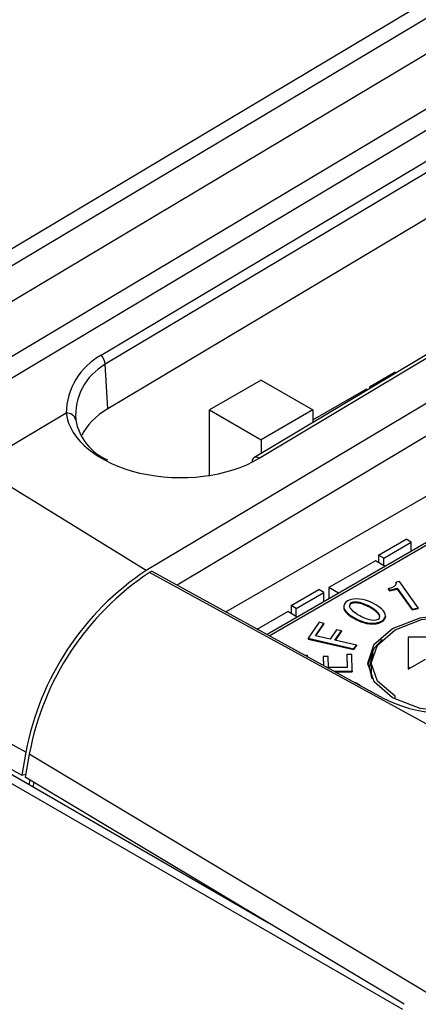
# Model space of a CAD drawing. Header units: millimetres. Extents: x 17 to 414, y 5 to 292.
# Tile 39 of 53: x 292.54 to 300.73, y 189.06 to 209.31. Entities that reach past the tile are written whole.
import ezdxf

# ---------------------------------------------------------------- set-up
doc = ezdxf.new("R2010")
doc.units = ezdxf.units.MM

msp = doc.modelspace()

# ---------------------------------------------------------------- linework, layer by layer
at = {"color": 7, "linetype": 'Continuous', "lineweight": 25}
for p, q in [((337.407, 231.495), (288.824, 202.469)), ((337.407, 231.147), (289.325, 202.42)), ((289.922, 202.052), (337.407, 230.422)), ((336.601, 222.751), (295.14, 197.98)), ((294.217, 202.409), (305.175, 208.956)), ((305.261, 208.769), (294.302, 202.222)), ((305.315, 207.857), (294.356, 201.31)), ((312.282, 207.545), (295.777, 197.684)), ((308.316, 206.849), (297.357, 200.302)), ((308.421, 206.836), (297.462, 200.289)), ((296.781, 197.132), (312.116, 205.985)), ((294.356, 201.31), (294.302, 202.222)), ((297.505, 201.896), (296.444, 201.284)), ((297.505, 201.896), (298.565, 201.284)), ((300.262, 202.059), (299.732, 201.753)), ((300.262, 202.059), (300.287, 202.052)), ((298.565, 201.079), (299.661, 201.712)), ((299.69, 201.695), (299.661, 201.712)), ((299.759, 201.737), (299.732, 201.753)), ((299.732, 201.753), (299.732, 201.721)), ((296.444, 201.284), (297.505, 200.671)), ((296.444, 199.923), (296.444, 201.284)), ((298.565, 201.284), (297.505, 200.671)), ((298.565, 201.284), (298.565, 201.024)), ((293.498, 201.217), (291.667, 200.123)), ((297.505, 200.671), (297.505, 200.39)), ((295.14, 197.98), (291.667, 200.123)), ((299.917, 198.299), (300.483, 198.626)), ((300.589, 198.565), (300.483, 198.626)), ((300.904, 198.559), (297.626, 196.667)), ((300.023, 198.238), (300.589, 198.565)), ((300.589, 198.377), (300.589, 198.565)), ((299.917, 198.299), (299.917, 198.144)), ((300.023, 198.238), (299.917, 198.299)), ((300.023, 198.083), (300.023, 198.238)), ((299.853, 198.181), (298.899, 197.63)), ((300.051, 198.067), (299.853, 198.181)), ((295.259, 197.969), (295.21, 197.94)), ((304.831, 192.672), (295.21, 197.94)), ((295.259, 197.969), (300.013, 195.354)), ((298.899, 197.63), (298.899, 197.402)), ((299.096, 197.516), (298.899, 197.63)), ((300.115, 197.612), (300.14, 197.577)), ((300.115, 197.612), (300.115, 197.596)), ((300.14, 197.577), (300.301, 197.616)), ((300.345, 197.757), (300.28, 197.741)), ((300.28, 197.741), (300.28, 197.725)), ((300.281, 197.719), (300.28, 197.725)), ((300.301, 197.616), (300.608, 197.189)), ((300.301, 197.616), (300.301, 197.599)), ((300.731, 197.218), (300.345, 197.757)), ((298.121, 197.262), (298.687, 197.589)), ((298.227, 197.201), (298.793, 197.528)), ((298.793, 197.528), (298.687, 197.589)), ((298.793, 197.341), (298.793, 197.528)), ((300.115, 197.596), (300.14, 197.561)), ((300.14, 197.561), (300.301, 197.599)), ((300.14, 197.577), (300.14, 197.561)), ((300.301, 197.599), (300.608, 197.172)), ((298.121, 197.262), (298.121, 197.099)), ((298.227, 197.201), (298.121, 197.262)), ((299.215, 197.291), (299.204, 197.253)), ((299.204, 197.253), (299.207, 197.215)), ((299.204, 197.253), (299.204, 197.237)), ((299.204, 197.237), (299.207, 197.199)), ((299.207, 197.215), (299.221, 197.178)), ((299.207, 197.215), (299.207, 197.199)), ((299.241, 197.326), (299.215, 197.291)), ((299.282, 197.356), (299.241, 197.326)), ((299.335, 197.379), (299.282, 197.356)), ((299.325, 197.292), (299.318, 197.265)), ((299.318, 197.265), (299.323, 197.238)), ((299.325, 197.276), (299.32, 197.255)), ((299.323, 197.238), (299.336, 197.211)), ((299.351, 197.316), (299.325, 197.292)), ((299.351, 197.299), (299.325, 197.276)), ((299.325, 197.292), (299.325, 197.276)), ((299.396, 197.393), (299.335, 197.379)), ((299.336, 197.211), (299.354, 197.185)), ((299.392, 197.33), (299.351, 197.316)), ((299.351, 197.316), (299.351, 197.299)), ((299.392, 197.313), (299.351, 197.299)), ((299.44, 197.333), (299.392, 197.33)), ((299.392, 197.33), (299.392, 197.313)), ((299.44, 197.317), (299.392, 197.313)), ((299.462, 197.398), (299.396, 197.393)), ((299.487, 197.33), (299.44, 197.333)), ((299.44, 197.333), (299.44, 197.317)), ((299.487, 197.313), (299.44, 197.317)), ((299.528, 197.396), (299.462, 197.398)), ((299.534, 197.322), (299.487, 197.33)), ((299.487, 197.33), (299.487, 197.313)), ((299.534, 197.305), (299.487, 197.313)), ((299.592, 197.386), (299.528, 197.396)), ((299.577, 197.31), (299.534, 197.322)), ((299.534, 197.322), (299.534, 197.305)), ((299.577, 197.294), (299.534, 197.305)), ((299.618, 197.296), (299.577, 197.31)), ((299.577, 197.31), (299.577, 197.294)), ((299.618, 197.279), (299.577, 197.294)), ((299.652, 197.371), (299.592, 197.386)), ((299.657, 197.279), (299.618, 197.296)), ((299.618, 197.296), (299.618, 197.279)), ((299.657, 197.263), (299.618, 197.279)), ((299.709, 197.351), (299.652, 197.371)), ((299.695, 197.262), (299.657, 197.279)), ((299.657, 197.279), (299.657, 197.263)), ((299.695, 197.245), (299.657, 197.263)), ((299.731, 197.243), (299.695, 197.262)), ((299.695, 197.262), (299.695, 197.245)), ((299.731, 197.227), (299.695, 197.245)), ((299.762, 197.329), (299.709, 197.351)), ((299.765, 197.224), (299.731, 197.243)), ((299.731, 197.243), (299.731, 197.227)), ((299.765, 197.207), (299.731, 197.227)), ((299.812, 197.304), (299.762, 197.329)), ((299.798, 197.203), (299.765, 197.224)), ((299.765, 197.224), (299.765, 197.207)), ((299.798, 197.187), (299.765, 197.207)), ((299.859, 197.277), (299.812, 197.304)), ((299.904, 197.249), (299.859, 197.277)), ((299.946, 197.219), (299.904, 197.249)), ((299.984, 197.188), (299.946, 197.219)), ((300.608, 197.189), (300.731, 197.218)), ((300.731, 197.218), (300.731, 197.202)), ((297.424, 196.778), (298.05, 197.14)), ((298.248, 197.026), (298.05, 197.14)), ((298.227, 197.038), (298.227, 197.201)), ((299.207, 197.199), (299.221, 197.162)), ((299.221, 197.178), (299.246, 197.143)), ((299.221, 197.178), (299.221, 197.162)), ((299.221, 197.162), (299.246, 197.127)), ((299.246, 197.143), (299.278, 197.11)), ((299.246, 197.143), (299.246, 197.127)), ((299.246, 197.127), (299.278, 197.093)), ((299.278, 197.11), (299.316, 197.078)), ((299.278, 197.11), (299.278, 197.093)), ((299.278, 197.093), (299.316, 197.062)), ((299.316, 197.078), (299.358, 197.049)), ((299.316, 197.078), (299.316, 197.062)), ((299.316, 197.062), (299.358, 197.032)), ((299.354, 197.185), (299.378, 197.161)), ((299.358, 197.049), (299.402, 197.02)), ((299.358, 197.049), (299.358, 197.032)), ((299.358, 197.032), (299.402, 197.004)), ((299.378, 197.161), (299.404, 197.138)), ((299.402, 197.02), (299.449, 196.994)), ((299.402, 197.02), (299.402, 197.004)), ((299.402, 197.004), (299.449, 196.977)), ((299.404, 197.138), (299.434, 197.116)), ((299.434, 197.116), (299.465, 197.095)), ((299.465, 197.095), (299.498, 197.074)), ((299.498, 197.074), (299.532, 197.055)), ((299.532, 197.055), (299.568, 197.036)), ((299.568, 197.036), (299.605, 197.018)), ((299.605, 197.018), (299.644, 197.002)), ((299.829, 197.182), (299.798, 197.203)), ((299.798, 197.203), (299.798, 197.187)), ((299.829, 197.166), (299.798, 197.187)), ((299.858, 197.16), (299.829, 197.182)), ((299.829, 197.182), (299.829, 197.166)), ((299.858, 197.144), (299.829, 197.166)), ((299.885, 197.137), (299.858, 197.16)), ((299.858, 197.16), (299.858, 197.144)), ((299.885, 197.121), (299.858, 197.144)), ((299.908, 197.113), (299.885, 197.137)), ((299.885, 197.137), (299.885, 197.121)), ((299.908, 197.096), (299.885, 197.121)), ((299.927, 197.087), (299.908, 197.113)), ((299.908, 197.113), (299.908, 197.096)), ((299.927, 197.071), (299.908, 197.096)), ((299.911, 196.982), (299.937, 197.005)), ((299.939, 197.06), (299.927, 197.087)), ((299.927, 197.087), (299.927, 197.071)), ((299.939, 197.044), (299.927, 197.071)), ((299.937, 197.005), (299.944, 197.033)), ((299.944, 197.033), (299.939, 197.06)), ((299.939, 197.06), (299.939, 197.044)), ((299.942, 197.026), (299.939, 197.044)), ((300.016, 197.155), (299.984, 197.188)), ((300.04, 197.119), (300.016, 197.155)), ((300.02, 196.971), (300.046, 197.006)), ((300.055, 197.082), (300.04, 197.119)), ((300.046, 197.006), (300.057, 197.044)), ((300.046, 196.99), (300.057, 197.028)), ((300.046, 197.006), (300.046, 196.99)), ((300.057, 197.044), (300.055, 197.082)), ((300.057, 197.044), (300.057, 197.028)), ((300.608, 197.172), (300.731, 197.202)), ((300.608, 197.189), (300.608, 197.172)), ((298.697, 196.917), (298.473, 196.589)), ((298.621, 196.639), (298.796, 196.894)), ((298.631, 196.637), (298.796, 196.878)), ((298.796, 196.894), (298.697, 196.917)), ((298.796, 196.894), (298.796, 196.878)), ((299.449, 196.994), (299.5, 196.969)), ((299.449, 196.994), (299.449, 196.977)), ((299.449, 196.977), (299.5, 196.953)), ((299.5, 196.969), (299.553, 196.946)), ((299.5, 196.969), (299.5, 196.953)), ((299.5, 196.953), (299.553, 196.93)), ((299.553, 196.946), (299.609, 196.927)), ((299.553, 196.946), (299.553, 196.93)), ((299.553, 196.93), (299.609, 196.91)), ((299.609, 196.927), (299.67, 196.911)), ((299.609, 196.927), (299.609, 196.91)), ((299.609, 196.91), (299.67, 196.895)), ((299.644, 197.002), (299.686, 196.988)), ((299.67, 196.911), (299.734, 196.901)), ((299.67, 196.911), (299.67, 196.895)), ((299.67, 196.895), (299.734, 196.885)), ((299.686, 196.988), (299.729, 196.976)), ((299.729, 196.976), (299.775, 196.968)), ((299.734, 196.901), (299.8, 196.899)), ((299.734, 196.901), (299.734, 196.885)), ((299.734, 196.885), (299.8, 196.883)), ((299.775, 196.968), (299.823, 196.964)), ((299.8, 196.899), (299.865, 196.905)), ((299.8, 196.899), (299.8, 196.883)), ((299.8, 196.883), (299.865, 196.888)), ((299.823, 196.964), (299.87, 196.968)), ((299.865, 196.905), (299.926, 196.919)), ((299.865, 196.905), (299.865, 196.888)), ((299.865, 196.888), (299.926, 196.902)), ((299.87, 196.968), (299.911, 196.982)), ((299.926, 196.919), (299.979, 196.942)), ((299.926, 196.902), (299.979, 196.925)), ((299.926, 196.919), (299.926, 196.902)), ((299.979, 196.942), (300.02, 196.971)), ((299.979, 196.925), (300.02, 196.955)), ((299.979, 196.942), (299.979, 196.925)), ((300.02, 196.955), (300.046, 196.99)), ((300.02, 196.971), (300.02, 196.955)), ((298.923, 196.571), (298.621, 196.639)), ((299.056, 196.764), (298.923, 196.571)), ((299.022, 196.548), (299.154, 196.741)), ((299.031, 196.546), (299.154, 196.725)), ((299.154, 196.741), (299.056, 196.764)), ((299.154, 196.741), (299.154, 196.725)), ((301.656, 196.609), (300.525, 196.609)), ((300.525, 196.609), (300.525, 195.956)), ((298.473, 196.589), (299.411, 196.375)), ((298.473, 196.589), (298.473, 196.573)), ((298.473, 196.573), (299.411, 196.359)), ((299.461, 196.448), (299.022, 196.548)), ((299.411, 196.375), (299.461, 196.448)), ((299.411, 196.359), (299.461, 196.432)), ((299.461, 196.448), (299.461, 196.432)), ((292.67, 194.245), (289.081, 196.212)), ((298.458, 196.232), (298.417, 196.232)), ((298.458, 196.21), (298.458, 196.232)), ((298.881, 196.216), (298.78, 196.215)), ((298.78, 196.215), (298.785, 196.03)), ((298.78, 196.215), (298.78, 196.199)), ((298.78, 196.199), (298.784, 196.03)), ((298.887, 195.987), (298.881, 196.216)), ((299.264, 196.257), (299.271, 195.991)), ((299.365, 196.257), (299.264, 196.257)), ((299.264, 196.257), (299.264, 196.24)), ((299.264, 196.24), (299.271, 195.991)), ((299.375, 195.915), (299.365, 196.257)), ((299.411, 196.375), (299.411, 196.359)), ((299.769, 196.079), (299.769, 195.798)), ((300.525, 195.956), (300.879, 196.16)), ((300.56, 195.977), (300.525, 195.997)), ((299.271, 195.991), (298.887, 195.987)), ((299, 195.912), (299.375, 195.915)), ((299.029, 195.896), (299.375, 195.899)), ((299.375, 195.915), (299.375, 195.899)), ((299.423, 195.681), (299.413, 195.685)), ((299.45, 195.671), (299.423, 195.681)), ((299.474, 195.659), (299.45, 195.671)), ((299.497, 195.646), (299.474, 195.659)), ((299.518, 195.632), (299.497, 195.646)), ((299.537, 195.617), (299.518, 195.632)), ((299.539, 195.615), (299.537, 195.617)), ((290.467, 194.939), (292.586, 193.777)), ((297.659, 190.732), (290.581, 194.818)), ((300.416, 188.957), (290.375, 194.754)), ((292.67, 194.245), (292.586, 193.777)), ((292.741, 194.204), (292.657, 193.736)), ((302.12, 188.572), (292.741, 194.204)), ((292.586, 193.777), (292.668, 193.797)), ((300.441, 189.062), (292.657, 193.736)), ((292.751, 193.68), (292.732, 193.576)), ((292.833, 193.631), (292.815, 193.529))]:
    msp.add_line(p, q, dxfattribs=at)
at = {"color": 8, "linetype": 'Continuous', "lineweight": 25}
for p, q in [((337.407, 229.282), (290.593, 201.313)), ((337.407, 228.841), (290.802, 200.997)), ((297.671, 196.642), (300.979, 198.552)), ((300.26, 195.355), (300.26, 195.395))]:
    msp.add_line(p, q, dxfattribs=at)
at = {"color": 7, "linetype": 'Continuous', "lineweight": 25, "flags": 128}
for points in [[(302.682, 196.793), (303.061, 196.465), (303.194, 196.079), (303.061, 195.692), (302.682, 195.364), (302.114, 195.145), (301.444, 195.068), (300.775, 195.145), (300.207, 195.364), (299.828, 195.692), (299.694, 196.079), (299.828, 196.465), (300.207, 196.793), (300.775, 197.012), (301.444, 197.089), (302.114, 197.012), (302.682, 196.793)], [(300.26, 195.395), (299.897, 195.709), (299.769, 196.079), (299.897, 196.449), (300.26, 196.762), (300.803, 196.972), (301.444, 197.046), (302.085, 196.972), (302.629, 196.762), (302.992, 196.449), (303.119, 196.079), (303.119, 196.079)], [(299.696, 196.038), (299.828, 196.384), (299.994, 196.562)], [(299.786, 195.755), (299.734, 195.997), (299.806, 196.28)]]:
    msp.add_lwpolyline(points, dxfattribs=at)
at = {"color": 7, "linetype": 'Continuous', "lineweight": 25}
for centre, radius, start, end in [((294.882, 201.196), 1.384, 118.7276, 179.1487), ((293.984, 202.19), 0.32, 5.7594, 43.2984), ((294.903, 201.17), 1.212, 119.7289, 184.3728), ((293.523, 201.043), 0.175, 11.2253, 98.0642), ((294.779, 201.273), 1.102, 190.2221, 246.9763), ((297.411, 200.226), 0.093, 125.5291, 183.6821), ((298.316, 193.196), 5.742, 123.5787, 169.4758), ((298.386, 193.156), 5.742, 123.5787, 169.4758), ((299.137, 201.196), 3.715, 285.2644, 285.5763), ((299.959, 198.268), 0.674, 285.1017, 290.1635), ((300.126, 197.827), 0.203, 288.7659, 310.9526), ((300.207, 197.728), 0.0743, 314.001, 10.6099), ((301.419, 198.213), 3.185, 243.8094, 298.9484)]:
    msp.add_arc(centre, radius, start, end, dxfattribs=at)
at = {"color": 8, "linetype": 'Continuous', "lineweight": 25}
msp.add_arc((297.399, 200.21), 0.101, 51.6134, 114.512, dxfattribs=at)
at = {"color": 7, "linetype": 'Continuous', "lineweight": 25}
for centre, major_axis, ratio, start_param, end_param in [((295.829, 200.489), (2.082, 0.063), 0.577113, 2.338748, 2.86018), ((295.817, 201.304), (2.326, -0.037), 0.607062, 3.230057, 5.507957)]:
    msp.add_ellipse(centre, major_axis=major_axis, ratio=ratio, start_param=start_param, end_param=end_param, dxfattribs=at)

doc.saveas('drawing.dxf')
